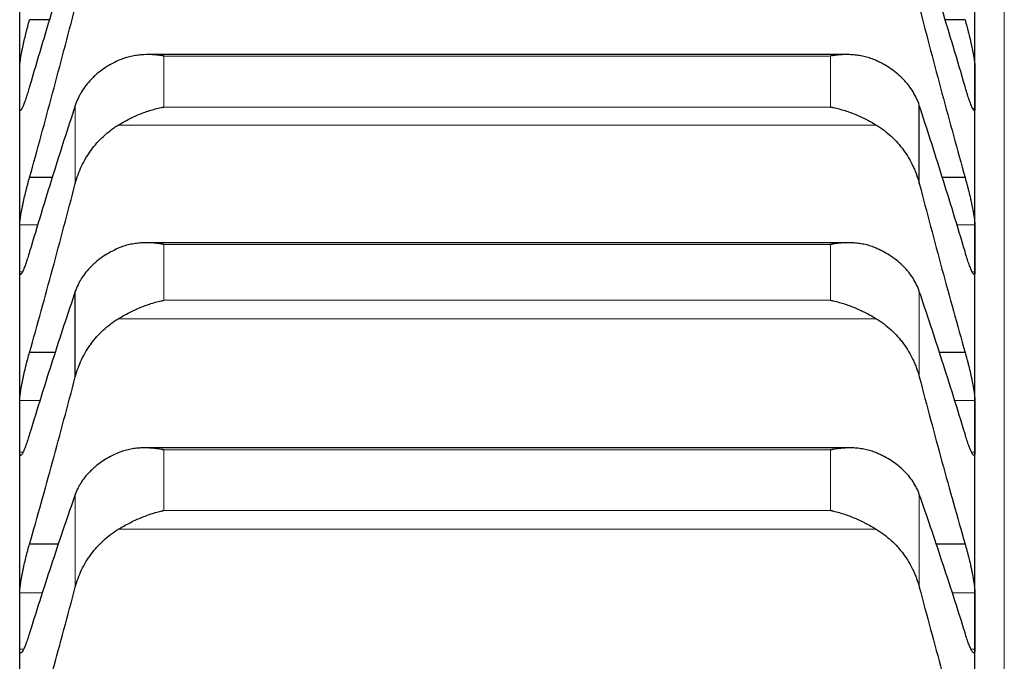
# Model space of a CAD drawing. Header units: inches. Extents: x 0 to 20790, y -12 to 14700.
# Tile 95 of 256: x 8061 to 8115, y 5888 to 5923. Entities that reach past the tile are written whole.
import ezdxf

# ---------------------------------------------------------------- set-up
doc = ezdxf.new("R2010")
doc.units = ezdxf.units.IN
doc.layers.add('1', color=7, linetype='Continuous', true_color=0xffffff)

msp = doc.modelspace()

# ---------------------------------------------------------------- linework, layer by layer
at = {"layer": '1', "color": 110, "linetype": 'Continuous', "lineweight": 13}
for p, q in [((8115.011, 4941.645), (8115.011, 5948.987)), ((8105.556, 5921.11), (8069.267, 5921.11)), ((8069.267, 5918.334), (8069.267, 5921.11)), ((8105.556, 5918.334), (8105.556, 5921.11)), ((8064.438, 5914.171), (8064.438, 5918.422)), ((8105.556, 5918.334), (8069.267, 5918.334)), ((8113.409, 5918.255), (8113.289, 5918.255)), ((8108.043, 5917.353), (8066.78, 5917.353)), ((8062.404, 5911.919), (8061.414, 5911.919)), ((8113.409, 5911.919), (8112.419, 5911.919)), ((8105.556, 5910.857), (8069.267, 5910.857)), ((8069.267, 5907.821), (8069.267, 5910.857)), ((8105.556, 5907.821), (8105.556, 5910.857)), ((8061.556, 5909.368), (8061.414, 5909.368)), ((8113.409, 5909.368), (8113.264, 5909.368)), ((8105.556, 5907.821), (8069.267, 5907.821)), ((8110.385, 5903.65), (8110.385, 5908.299)), ((8108.043, 5906.817), (8066.78, 5906.817)), ((8062.531, 5902.363), (8061.414, 5902.363)), ((8113.409, 5902.363), (8112.292, 5902.363)), ((8061.592, 5899.559), (8061.414, 5899.559)), ((8069.267, 5896.389), (8069.267, 5899.681)), ((8105.556, 5899.681), (8069.267, 5899.681)), ((8105.556, 5896.389), (8105.556, 5899.681)), ((8113.409, 5899.559), (8113.235, 5899.559)), ((8064.438, 5892.216), (8064.438, 5897.257)), ((8110.385, 5892.216), (8110.385, 5897.257)), ((8105.556, 5896.389), (8069.267, 5896.389)), ((8108.043, 5895.363), (8066.78, 5895.363)), ((8062.665, 5891.898), (8061.414, 5891.898)), ((8113.409, 5891.898), (8112.158, 5891.898)), ((8061.625, 5888.845), (8061.414, 5888.845)), ((8113.409, 5888.845), (8113.2, 5888.845))]:
    msp.add_line(p, q, dxfattribs=at)
at = {"layer": '1', "color": 2, "linetype": 'Continuous', "lineweight": 25}
for p, q in [((8061.411, 5919.402), (8061.411, 5927.223)), ((8113.411, 5919.402), (8113.411, 5927.223)), ((8063.057, 5923.085), (8061.949, 5923.085)), ((8112.874, 5923.085), (8111.766, 5923.085)), ((8106.421, 5921.187), (8068.428, 5921.187)), ((8061.411, 5910.643), (8061.411, 5919.402)), ((8113.411, 5910.643), (8113.411, 5919.402)), ((8110.385, 5914.171), (8110.385, 5918.422)), ((8063.212, 5914.502), (8061.949, 5914.502)), ((8112.874, 5914.502), (8111.611, 5914.502)), ((8061.411, 5900.961), (8061.411, 5910.643)), ((8106.509, 5910.95), (8068.34, 5910.95)), ((8113.411, 5900.961), (8113.411, 5910.643)), ((8064.438, 5903.65), (8064.438, 5908.299)), ((8063.375, 5904.989), (8061.949, 5904.989)), ((8112.874, 5904.989), (8111.448, 5904.989)), ((8061.411, 5890.371), (8061.411, 5900.961)), ((8113.411, 5890.371), (8113.411, 5900.961)), ((8106.596, 5899.792), (8068.252, 5899.792)), ((8063.547, 5894.562), (8061.949, 5894.562)), ((8112.874, 5894.562), (8111.276, 5894.562)), ((8061.411, 5878.89), (8061.411, 5890.371)), ((8113.411, 5878.89), (8113.411, 5890.371))]:
    msp.add_line(p, q, dxfattribs=at)
for points in [[(8064.438, 5927.609), (8064.234, 5926.969), (8063.824, 5925.67), (8063.205, 5923.661), (8062.58, 5921.593), (8062.16, 5920.176), (8061.949, 5919.457)], [(8112.874, 5919.457), (8112.663, 5920.176), (8112.243, 5921.593), (8111.618, 5923.661), (8110.999, 5925.67), (8110.589, 5926.969), (8110.385, 5927.609)], [(8061.949, 5914.502), (8062.16, 5915.257), (8062.58, 5916.777), (8063.205, 5919.08), (8063.824, 5921.407), (8064.234, 5922.975), (8064.438, 5923.763)], [(8110.385, 5923.763), (8110.589, 5922.975), (8110.999, 5921.407), (8111.618, 5919.08), (8112.243, 5916.777), (8112.663, 5915.257), (8112.874, 5914.502)], [(8061.411, 5919.402), (8061.411, 5919.784), (8061.412, 5920.166), (8061.414, 5920.548)], [(8113.409, 5920.548), (8113.411, 5920.166), (8113.411, 5919.784), (8113.411, 5919.402)], [(8061.414, 5918.255), (8061.412, 5918.637), (8061.411, 5919.02), (8061.411, 5919.402)], [(8113.411, 5919.402), (8113.411, 5919.02), (8113.411, 5918.637), (8113.409, 5918.255)], [(8064.438, 5918.422), (8064.234, 5917.801), (8063.824, 5916.539), (8063.205, 5914.581), (8062.58, 5912.561), (8062.16, 5911.172), (8061.949, 5910.467)], [(8112.874, 5910.467), (8112.663, 5911.172), (8112.243, 5912.561), (8111.618, 5914.581), (8110.999, 5916.539), (8110.589, 5917.801), (8110.385, 5918.422)], [(8061.949, 5904.989), (8062.16, 5905.735), (8062.58, 5907.236), (8063.205, 5909.517), (8063.824, 5911.827), (8064.234, 5913.387), (8064.438, 5914.171)], [(8110.385, 5914.171), (8110.589, 5913.387), (8110.999, 5911.827), (8111.618, 5909.517), (8112.243, 5907.236), (8112.663, 5905.735), (8112.874, 5904.989)], [(8061.411, 5910.643), (8061.411, 5911.068), (8061.412, 5911.493), (8061.414, 5911.919)], [(8113.409, 5911.919), (8113.411, 5911.493), (8113.411, 5911.068), (8113.411, 5910.643)], [(8061.414, 5909.368), (8061.412, 5909.793), (8061.411, 5910.218), (8061.411, 5910.643)], [(8113.411, 5910.643), (8113.411, 5910.218), (8113.411, 5909.793), (8113.409, 5909.368)], [(8064.438, 5908.299), (8064.234, 5907.699), (8063.824, 5906.475), (8063.205, 5904.572), (8062.58, 5902.602), (8062.16, 5901.244), (8061.949, 5900.553)], [(8112.874, 5900.553), (8112.663, 5901.244), (8112.243, 5902.602), (8111.618, 5904.572), (8110.999, 5906.475), (8110.589, 5907.699), (8110.385, 5908.299)], [(8061.949, 5894.562), (8062.16, 5895.297), (8062.58, 5896.778), (8063.205, 5899.033), (8063.824, 5901.322), (8064.234, 5902.87), (8064.438, 5903.65)], [(8110.385, 5903.65), (8110.589, 5902.87), (8110.999, 5901.322), (8111.618, 5899.033), (8112.243, 5896.778), (8112.663, 5895.297), (8112.874, 5894.562)], [(8061.411, 5900.961), (8061.411, 5901.428), (8061.412, 5901.896), (8061.414, 5902.363)], [(8113.409, 5902.363), (8113.411, 5901.896), (8113.411, 5901.428), (8113.411, 5900.961)], [(8061.414, 5899.559), (8061.412, 5900.026), (8061.411, 5900.494), (8061.411, 5900.961)], [(8113.411, 5900.961), (8113.411, 5900.494), (8113.411, 5900.026), (8113.409, 5899.559)], [(8064.438, 5897.257), (8064.234, 5896.678), (8063.824, 5895.495), (8063.205, 5893.649), (8062.58, 5891.732), (8062.16, 5890.407), (8061.949, 5889.733)], [(8112.874, 5889.733), (8112.663, 5890.407), (8112.243, 5891.732), (8111.618, 5893.649), (8110.999, 5895.495), (8110.589, 5896.678), (8110.385, 5897.257)], [(8061.411, 5890.371), (8061.411, 5890.88), (8061.412, 5891.389), (8061.414, 5891.898)], [(8061.949, 5883.237), (8062.16, 5883.96), (8062.58, 5885.418), (8063.205, 5887.644), (8063.824, 5889.908), (8064.234, 5891.442), (8064.438, 5892.216)], [(8110.385, 5892.216), (8110.589, 5891.442), (8110.999, 5889.908), (8111.618, 5887.644), (8112.243, 5885.418), (8112.663, 5883.96), (8112.874, 5883.237)], [(8113.409, 5891.898), (8113.411, 5891.389), (8113.411, 5890.88), (8113.411, 5890.371)], [(8061.414, 5888.845), (8061.412, 5889.353), (8061.411, 5889.862), (8061.411, 5890.371)], [(8113.411, 5890.371), (8113.411, 5889.862), (8113.411, 5889.353), (8113.409, 5888.845)]]:
    msp.add_open_spline(points, degree=3, dxfattribs=at)
for points, knots in [([(8061.414, 5920.548), (8061.414, 5920.571), (8061.416, 5920.621), (8061.424, 5920.714), (8061.433, 5920.787), (8061.441, 5920.846), (8061.444, 5920.867), (8061.45, 5920.909), (8061.453, 5920.931), (8061.471, 5921.041), (8061.488, 5921.138), (8061.512, 5921.27), (8061.518, 5921.297), (8061.526, 5921.338), (8061.528, 5921.352), (8061.534, 5921.379), (8061.548, 5921.449), (8061.574, 5921.578), (8061.6, 5921.698), (8061.627, 5921.82), (8061.641, 5921.882), (8061.685, 5922.071), (8061.716, 5922.198), (8061.763, 5922.39), (8061.78, 5922.454), (8061.804, 5922.55), (8061.813, 5922.583), (8061.83, 5922.647), (8061.838, 5922.679), (8061.88, 5922.838), (8061.914, 5922.963), (8061.949, 5923.085)], [0, 0, 0, 0, 0.0625, 0.125, 0.1875, 0.1875, 0.21875, 0.21875, 0.25, 0.25, 0.375, 0.375, 0.40625, 0.40625, 0.421875, 0.421875, 0.4375, 0.5, 0.5625, 0.5625, 0.625, 0.625, 0.75, 0.75, 0.8125, 0.8125, 0.84375, 0.84375, 0.875, 0.875, 1, 1, 1, 1]), ([(8112.874, 5923.085), (8112.908, 5922.963), (8112.942, 5922.838), (8112.993, 5922.649), (8113.009, 5922.585), (8113.034, 5922.489), (8113.042, 5922.457), (8113.059, 5922.392), (8113.067, 5922.36), (8113.107, 5922.199), (8113.137, 5922.072), (8113.181, 5921.885), (8113.195, 5921.823), (8113.215, 5921.731), (8113.222, 5921.7), (8113.235, 5921.64), (8113.241, 5921.61), (8113.273, 5921.463), (8113.295, 5921.352), (8113.32, 5921.22), (8113.325, 5921.194), (8113.334, 5921.143), (8113.338, 5921.118), (8113.351, 5921.044), (8113.359, 5920.998), (8113.38, 5920.866), (8113.39, 5920.787), (8113.399, 5920.701), (8113.401, 5920.685), (8113.404, 5920.654), (8113.405, 5920.639), (8113.408, 5920.596), (8113.409, 5920.571), (8113.409, 5920.548)], [0, 0, 0, 0, 0.125, 0.125, 0.1875, 0.1875, 0.21875, 0.21875, 0.25, 0.25, 0.375, 0.375, 0.4375, 0.4375, 0.46875, 0.46875, 0.5, 0.5, 0.625, 0.625, 0.65625, 0.65625, 0.6875, 0.6875, 0.75, 0.75, 0.875, 0.875, 0.90625, 0.90625, 0.9375, 0.9375, 1, 1, 1, 1]), ([(8066.78, 5920.86), (8066.634, 5920.794), (8066.494, 5920.723), (8066.225, 5920.572), (8065.968, 5920.41), (8065.731, 5920.229), (8065.591, 5920.11), (8065.563, 5920.085), (8065.508, 5920.036), (8065.481, 5920.011), (8065.401, 5919.936), (8065.349, 5919.885), (8065.199, 5919.729), (8065.107, 5919.622), (8064.935, 5919.4), (8064.856, 5919.286), (8064.748, 5919.109), (8064.713, 5919.049), (8064.665, 5918.958), (8064.649, 5918.927), (8064.618, 5918.866), (8064.603, 5918.835), (8064.531, 5918.679), (8064.48, 5918.552), (8064.438, 5918.422)], [0, 0, 0, 0, 0.125, 0.125, 0.25, 0.375, 0.375, 0.40625, 0.40625, 0.4375, 0.4375, 0.5, 0.5, 0.625, 0.625, 0.75, 0.75, 0.8125, 0.8125, 0.84375, 0.84375, 0.875, 0.875, 1, 1, 1, 1]), ([(8069.267, 5921.11), (8069.264, 5921.111), (8069.261, 5921.111), (8069.254, 5921.112), (8069.251, 5921.113), (8069.241, 5921.115), (8069.221, 5921.118), (8069.175, 5921.125), (8069.082, 5921.139), (8069.003, 5921.149), (8068.845, 5921.167), (8068.74, 5921.176), (8068.426, 5921.191), (8068.218, 5921.188), (8067.907, 5921.162), (8067.803, 5921.149), (8067.648, 5921.124), (8067.596, 5921.115), (8067.492, 5921.093), (8067.44, 5921.082), (8067.286, 5921.044), (8067.183, 5921.014), (8066.98, 5920.944), (8066.88, 5920.905), (8066.78, 5920.86)], [0, 0, 0, 0, 0.003906, 0.003906, 0.007813, 0.007813, 0.015625, 0.03125, 0.0625, 0.125, 0.125, 0.25, 0.25, 0.5, 0.5, 0.625, 0.625, 0.6875, 0.6875, 0.75, 0.75, 0.875, 0.875, 1, 1, 1, 1]), ([(8108.043, 5920.86), (8107.943, 5920.905), (8107.843, 5920.944), (8107.642, 5921.013), (8107.541, 5921.043), (8107.337, 5921.093), (8107.234, 5921.114), (8107.027, 5921.148), (8106.923, 5921.161), (8106.713, 5921.179), (8106.609, 5921.185), (8106.399, 5921.188), (8106.294, 5921.186), (8106.084, 5921.176), (8105.978, 5921.167), (8105.82, 5921.149), (8105.741, 5921.139), (8105.648, 5921.125), (8105.602, 5921.118), (8105.582, 5921.115), (8105.569, 5921.112), (8105.562, 5921.111), (8105.556, 5921.11)], [0, 0, 0, 0, 0.125, 0.125, 0.25, 0.25, 0.375, 0.375, 0.5, 0.5, 0.625, 0.625, 0.75, 0.75, 0.875, 0.875, 0.9375, 0.96875, 0.984375, 0.992188, 0.992188, 1, 1, 1, 1]), ([(8110.385, 5918.422), (8110.343, 5918.552), (8110.293, 5918.678), (8110.178, 5918.925), (8110.049, 5919.166), (8109.891, 5919.395), (8109.762, 5919.563), (8109.717, 5919.618), (8109.647, 5919.699), (8109.623, 5919.726), (8109.574, 5919.78), (8109.55, 5919.806), (8109.425, 5919.936), (8109.213, 5920.135), (8108.978, 5920.316), (8108.731, 5920.488), (8108.602, 5920.569), (8108.432, 5920.665), (8108.398, 5920.684), (8108.328, 5920.721), (8108.223, 5920.775), (8108.116, 5920.827), (8108.043, 5920.86)], [0, 0, 0, 0, 0.125, 0.125, 0.25, 0.375, 0.375, 0.4375, 0.4375, 0.46875, 0.46875, 0.5, 0.5, 0.625, 0.75, 0.75, 0.875, 0.875, 0.90625, 0.90625, 0.9375, 1, 1, 1, 1]), ([(8061.949, 5919.457), (8061.914, 5919.335), (8061.88, 5919.22), (8061.83, 5919.056), (8061.813, 5919.003), (8061.789, 5918.926), (8061.781, 5918.9), (8061.764, 5918.85), (8061.756, 5918.826), (8061.716, 5918.706), (8061.686, 5918.619), (8061.642, 5918.503), (8061.628, 5918.467), (8061.608, 5918.416), (8061.601, 5918.4), (8061.588, 5918.368), (8061.581, 5918.354), (8061.55, 5918.283), (8061.528, 5918.238), (8061.503, 5918.197), (8061.498, 5918.189), (8061.489, 5918.176), (8061.484, 5918.17), (8061.472, 5918.154), (8061.464, 5918.148), (8061.443, 5918.136), (8061.433, 5918.141), (8061.423, 5918.165), (8061.422, 5918.17), (8061.419, 5918.183), (8061.418, 5918.19), (8061.415, 5918.214), (8061.414, 5918.233), (8061.414, 5918.255)], [0, 0, 0, 0, 0.125, 0.125, 0.1875, 0.1875, 0.21875, 0.21875, 0.25, 0.25, 0.375, 0.375, 0.4375, 0.4375, 0.46875, 0.46875, 0.5, 0.5, 0.625, 0.625, 0.65625, 0.65625, 0.6875, 0.6875, 0.75, 0.75, 0.875, 0.875, 0.90625, 0.90625, 0.9375, 0.9375, 1, 1, 1, 1]), ([(8113.409, 5918.255), (8113.409, 5918.233), (8113.407, 5918.195), (8113.399, 5918.157), (8113.39, 5918.145), (8113.382, 5918.141), (8113.379, 5918.14), (8113.373, 5918.141), (8113.369, 5918.142), (8113.352, 5918.151), (8113.335, 5918.171), (8113.31, 5918.212), (8113.305, 5918.221), (8113.297, 5918.236), (8113.295, 5918.241), (8113.289, 5918.252), (8113.275, 5918.279), (8113.248, 5918.336), (8113.223, 5918.398), (8113.196, 5918.465), (8113.181, 5918.501), (8113.138, 5918.619), (8113.107, 5918.705), (8113.059, 5918.848), (8113.043, 5918.897), (8113.018, 5918.975), (8113.01, 5919.001), (8112.993, 5919.055), (8112.985, 5919.082), (8112.943, 5919.22), (8112.908, 5919.335), (8112.874, 5919.457)], [0, 0, 0, 0, 0.0625, 0.125, 0.1875, 0.1875, 0.21875, 0.21875, 0.25, 0.25, 0.375, 0.375, 0.40625, 0.40625, 0.421875, 0.421875, 0.4375, 0.5, 0.5625, 0.5625, 0.625, 0.625, 0.75, 0.75, 0.8125, 0.8125, 0.84375, 0.84375, 0.875, 0.875, 1, 1, 1, 1]), ([(8066.78, 5917.353), (8066.88, 5917.414), (8066.98, 5917.472), (8067.181, 5917.584), (8067.282, 5917.638), (8067.486, 5917.741), (8067.589, 5917.79), (8067.795, 5917.883), (8067.9, 5917.928), (8068.109, 5918.011), (8068.214, 5918.05), (8068.424, 5918.122), (8068.529, 5918.156), (8068.739, 5918.217), (8068.844, 5918.244), (8069.003, 5918.281), (8069.082, 5918.299), (8069.175, 5918.317), (8069.221, 5918.326), (8069.241, 5918.33), (8069.254, 5918.332), (8069.261, 5918.333), (8069.267, 5918.334)], [0, 0, 0, 0, 0.125, 0.125, 0.25, 0.25, 0.375, 0.375, 0.5, 0.5, 0.625, 0.625, 0.75, 0.75, 0.875, 0.875, 0.9375, 0.96875, 0.984375, 0.992187, 0.992187, 1, 1, 1, 1]), ([(8105.556, 5918.334), (8105.559, 5918.334), (8105.562, 5918.333), (8105.569, 5918.332), (8105.572, 5918.331), (8105.582, 5918.33), (8105.602, 5918.326), (8105.648, 5918.317), (8105.741, 5918.299), (8105.926, 5918.258), (8106.083, 5918.217), (8106.397, 5918.126), (8106.605, 5918.054), (8106.916, 5917.931), (8107.02, 5917.887), (8107.175, 5917.817), (8107.227, 5917.793), (8107.33, 5917.743), (8107.382, 5917.718), (8107.537, 5917.64), (8107.64, 5917.585), (8107.843, 5917.472), (8107.943, 5917.414), (8108.043, 5917.353)], [0, 0, 0, 0, 0.003906, 0.003906, 0.007812, 0.007812, 0.015625, 0.03125, 0.0625, 0.125, 0.25, 0.25, 0.5, 0.5, 0.625, 0.625, 0.6875, 0.6875, 0.75, 0.75, 0.875, 0.875, 1, 1, 1, 1]), ([(8064.438, 5914.171), (8064.48, 5914.335), (8064.53, 5914.496), (8064.645, 5914.811), (8064.774, 5915.12), (8064.932, 5915.417), (8065.061, 5915.634), (8065.106, 5915.706), (8065.176, 5915.813), (8065.2, 5915.848), (8065.249, 5915.918), (8065.273, 5915.952), (8065.398, 5916.123), (8065.609, 5916.385), (8065.845, 5916.625), (8066.092, 5916.854), (8066.221, 5916.962), (8066.391, 5917.091), (8066.425, 5917.116), (8066.495, 5917.166), (8066.599, 5917.239), (8066.707, 5917.309), (8066.78, 5917.353)], [0, 0, 0, 0, 0.125, 0.125, 0.25, 0.375, 0.375, 0.4375, 0.4375, 0.46875, 0.46875, 0.5, 0.5, 0.625, 0.75, 0.75, 0.875, 0.875, 0.90625, 0.90625, 0.9375, 1, 1, 1, 1]), ([(8108.043, 5917.353), (8108.189, 5917.264), (8108.329, 5917.169), (8108.598, 5916.966), (8108.855, 5916.75), (8109.091, 5916.51), (8109.232, 5916.352), (8109.26, 5916.32), (8109.315, 5916.255), (8109.342, 5916.222), (8109.422, 5916.123), (8109.474, 5916.056), (8109.624, 5915.851), (8109.716, 5915.711), (8109.888, 5915.423), (8109.967, 5915.275), (8110.075, 5915.047), (8110.109, 5914.97), (8110.158, 5914.853), (8110.174, 5914.814), (8110.205, 5914.735), (8110.22, 5914.696), (8110.292, 5914.496), (8110.343, 5914.335), (8110.385, 5914.171)], [0, 0, 0, 0, 0.125, 0.125, 0.25, 0.375, 0.375, 0.40625, 0.40625, 0.4375, 0.4375, 0.5, 0.5, 0.625, 0.625, 0.75, 0.75, 0.8125, 0.8125, 0.84375, 0.84375, 0.875, 0.875, 1, 1, 1, 1]), ([(8061.414, 5911.919), (8061.414, 5911.943), (8061.416, 5911.999), (8061.424, 5912.098), (8061.433, 5912.176), (8061.441, 5912.238), (8061.444, 5912.26), (8061.45, 5912.304), (8061.453, 5912.326), (8061.471, 5912.442), (8061.488, 5912.542), (8061.512, 5912.678), (8061.518, 5912.705), (8061.526, 5912.747), (8061.528, 5912.762), (8061.534, 5912.79), (8061.548, 5912.862), (8061.574, 5912.993), (8061.6, 5913.115), (8061.627, 5913.238), (8061.641, 5913.301), (8061.685, 5913.492), (8061.716, 5913.62), (8061.763, 5913.812), (8061.78, 5913.876), (8061.804, 5913.972), (8061.813, 5914.004), (8061.83, 5914.068), (8061.838, 5914.1), (8061.88, 5914.258), (8061.914, 5914.381), (8061.949, 5914.502)], [0, 0, 0, 0, 0.0625, 0.125, 0.1875, 0.1875, 0.21875, 0.21875, 0.25, 0.25, 0.375, 0.375, 0.40625, 0.40625, 0.421875, 0.421875, 0.4375, 0.5, 0.5625, 0.5625, 0.625, 0.625, 0.75, 0.75, 0.8125, 0.8125, 0.84375, 0.84375, 0.875, 0.875, 1, 1, 1, 1]), ([(8112.874, 5914.502), (8112.908, 5914.381), (8112.942, 5914.259), (8112.993, 5914.07), (8113.009, 5914.007), (8113.034, 5913.911), (8113.042, 5913.879), (8113.059, 5913.814), (8113.067, 5913.782), (8113.107, 5913.621), (8113.137, 5913.493), (8113.181, 5913.304), (8113.195, 5913.242), (8113.215, 5913.148), (8113.222, 5913.117), (8113.235, 5913.056), (8113.241, 5913.026), (8113.273, 5912.876), (8113.295, 5912.762), (8113.32, 5912.627), (8113.325, 5912.6), (8113.334, 5912.547), (8113.338, 5912.521), (8113.351, 5912.445), (8113.359, 5912.397), (8113.38, 5912.259), (8113.39, 5912.176), (8113.399, 5912.085), (8113.401, 5912.067), (8113.404, 5912.033), (8113.405, 5912.017), (8113.408, 5911.971), (8113.409, 5911.943), (8113.409, 5911.919)], [0, 0, 0, 0, 0.125, 0.125, 0.1875, 0.1875, 0.21875, 0.21875, 0.25, 0.25, 0.375, 0.375, 0.4375, 0.4375, 0.46875, 0.46875, 0.5, 0.5, 0.625, 0.625, 0.65625, 0.65625, 0.6875, 0.6875, 0.75, 0.75, 0.875, 0.875, 0.90625, 0.90625, 0.9375, 0.9375, 1, 1, 1, 1]), ([(8066.78, 5910.652), (8066.634, 5910.589), (8066.494, 5910.521), (8066.225, 5910.375), (8065.968, 5910.219), (8065.731, 5910.045), (8065.591, 5909.929), (8065.563, 5909.906), (8065.508, 5909.859), (8065.481, 5909.835), (8065.401, 5909.762), (8065.349, 5909.713), (8065.199, 5909.562), (8065.107, 5909.459), (8064.935, 5909.244), (8064.856, 5909.134), (8064.748, 5908.963), (8064.713, 5908.906), (8064.665, 5908.818), (8064.649, 5908.788), (8064.618, 5908.728), (8064.603, 5908.698), (8064.531, 5908.548), (8064.48, 5908.425), (8064.438, 5908.299)], [0, 0, 0, 0, 0.125, 0.125, 0.25, 0.375, 0.375, 0.40625, 0.40625, 0.4375, 0.4375, 0.5, 0.5, 0.625, 0.625, 0.75, 0.75, 0.8125, 0.8125, 0.84375, 0.84375, 0.875, 0.875, 1, 1, 1, 1]), ([(8069.267, 5910.857), (8069.264, 5910.858), (8069.261, 5910.859), (8069.254, 5910.86), (8069.251, 5910.861), (8069.241, 5910.862), (8069.221, 5910.866), (8069.175, 5910.874), (8069.082, 5910.89), (8069.003, 5910.901), (8068.845, 5910.922), (8068.74, 5910.932), (8068.426, 5910.953), (8068.218, 5910.954), (8067.907, 5910.934), (8067.803, 5910.923), (8067.648, 5910.901), (8067.596, 5910.892), (8067.492, 5910.873), (8067.44, 5910.862), (8067.286, 5910.827), (8067.183, 5910.799), (8066.98, 5910.733), (8066.88, 5910.696), (8066.78, 5910.652)], [0, 0, 0, 0, 0.003906, 0.003906, 0.007813, 0.007813, 0.015625, 0.03125, 0.0625, 0.125, 0.125, 0.25, 0.25, 0.5, 0.5, 0.625, 0.625, 0.6875, 0.6875, 0.75, 0.75, 0.875, 0.875, 1, 1, 1, 1]), ([(8108.043, 5910.652), (8107.943, 5910.696), (8107.843, 5910.733), (8107.642, 5910.798), (8107.541, 5910.826), (8107.337, 5910.873), (8107.234, 5910.892), (8107.027, 5910.922), (8106.923, 5910.933), (8106.713, 5910.947), (8106.609, 5910.951), (8106.399, 5910.95), (8106.294, 5910.946), (8106.084, 5910.932), (8105.978, 5910.922), (8105.82, 5910.901), (8105.741, 5910.89), (8105.648, 5910.874), (8105.602, 5910.866), (8105.582, 5910.862), (8105.569, 5910.86), (8105.562, 5910.859), (8105.556, 5910.857)], [0, 0, 0, 0, 0.125, 0.125, 0.25, 0.25, 0.375, 0.375, 0.5, 0.5, 0.625, 0.625, 0.75, 0.75, 0.875, 0.875, 0.9375, 0.96875, 0.984375, 0.992188, 0.992188, 1, 1, 1, 1]), ([(8110.385, 5908.299), (8110.343, 5908.425), (8110.293, 5908.547), (8110.178, 5908.786), (8110.049, 5909.019), (8109.891, 5909.24), (8109.762, 5909.402), (8109.717, 5909.455), (8109.647, 5909.534), (8109.623, 5909.56), (8109.574, 5909.611), (8109.55, 5909.637), (8109.425, 5909.762), (8109.213, 5909.954), (8108.978, 5910.128), (8108.731, 5910.294), (8108.602, 5910.372), (8108.432, 5910.465), (8108.398, 5910.483), (8108.328, 5910.519), (8108.223, 5910.571), (8108.116, 5910.621), (8108.043, 5910.652)], [0, 0, 0, 0, 0.125, 0.125, 0.25, 0.375, 0.375, 0.4375, 0.4375, 0.46875, 0.46875, 0.5, 0.5, 0.625, 0.75, 0.75, 0.875, 0.875, 0.90625, 0.90625, 0.9375, 1, 1, 1, 1]), ([(8061.949, 5910.467), (8061.914, 5910.347), (8061.88, 5910.234), (8061.83, 5910.074), (8061.813, 5910.023), (8061.789, 5909.948), (8061.781, 5909.923), (8061.764, 5909.875), (8061.756, 5909.851), (8061.716, 5909.736), (8061.686, 5909.653), (8061.642, 5909.543), (8061.628, 5909.509), (8061.608, 5909.461), (8061.601, 5909.446), (8061.588, 5909.417), (8061.581, 5909.403), (8061.55, 5909.339), (8061.528, 5909.299), (8061.503, 5909.264), (8061.498, 5909.258), (8061.489, 5909.247), (8061.484, 5909.242), (8061.472, 5909.231), (8061.464, 5909.226), (8061.443, 5909.223), (8061.433, 5909.233), (8061.423, 5909.263), (8061.422, 5909.27), (8061.419, 5909.285), (8061.418, 5909.294), (8061.415, 5909.321), (8061.414, 5909.343), (8061.414, 5909.368)], [0, 0, 0, 0, 0.125, 0.125, 0.1875, 0.1875, 0.21875, 0.21875, 0.25, 0.25, 0.375, 0.375, 0.4375, 0.4375, 0.46875, 0.46875, 0.5, 0.5, 0.625, 0.625, 0.65625, 0.65625, 0.6875, 0.6875, 0.75, 0.75, 0.875, 0.875, 0.90625, 0.90625, 0.9375, 0.9375, 1, 1, 1, 1]), ([(8113.409, 5909.368), (8113.409, 5909.343), (8113.407, 5909.3), (8113.399, 5909.255), (8113.39, 5909.237), (8113.382, 5909.229), (8113.379, 5909.227), (8113.373, 5909.225), (8113.369, 5909.225), (8113.352, 5909.227), (8113.335, 5909.242), (8113.31, 5909.277), (8113.305, 5909.285), (8113.297, 5909.298), (8113.295, 5909.302), (8113.289, 5909.311), (8113.275, 5909.336), (8113.248, 5909.387), (8113.223, 5909.444), (8113.196, 5909.507), (8113.181, 5909.541), (8113.138, 5909.652), (8113.107, 5909.735), (8113.059, 5909.872), (8113.043, 5909.92), (8113.018, 5909.995), (8113.01, 5910.021), (8112.993, 5910.073), (8112.985, 5910.1), (8112.943, 5910.234), (8112.908, 5910.347), (8112.874, 5910.467)], [0, 0, 0, 0, 0.0625, 0.125, 0.1875, 0.1875, 0.21875, 0.21875, 0.25, 0.25, 0.375, 0.375, 0.40625, 0.40625, 0.421875, 0.421875, 0.4375, 0.5, 0.5625, 0.5625, 0.625, 0.625, 0.75, 0.75, 0.8125, 0.8125, 0.84375, 0.84375, 0.875, 0.875, 1, 1, 1, 1]), ([(8066.78, 5906.817), (8066.88, 5906.877), (8066.98, 5906.936), (8067.181, 5907.048), (8067.282, 5907.102), (8067.486, 5907.206), (8067.589, 5907.256), (8067.795, 5907.351), (8067.9, 5907.396), (8068.109, 5907.482), (8068.214, 5907.522), (8068.424, 5907.597), (8068.529, 5907.632), (8068.739, 5907.696), (8068.844, 5907.725), (8069.003, 5907.764), (8069.082, 5907.783), (8069.175, 5907.803), (8069.221, 5907.812), (8069.241, 5907.816), (8069.254, 5907.819), (8069.261, 5907.82), (8069.267, 5907.821)], [0, 0, 0, 0, 0.125, 0.125, 0.25, 0.25, 0.375, 0.375, 0.5, 0.5, 0.625, 0.625, 0.75, 0.75, 0.875, 0.875, 0.9375, 0.96875, 0.984375, 0.992188, 0.992188, 1, 1, 1, 1]), ([(8105.556, 5907.821), (8105.559, 5907.821), (8105.562, 5907.82), (8105.569, 5907.819), (8105.572, 5907.818), (8105.582, 5907.816), (8105.602, 5907.812), (8105.648, 5907.803), (8105.741, 5907.783), (8105.926, 5907.739), (8106.083, 5907.696), (8106.397, 5907.601), (8106.605, 5907.526), (8106.916, 5907.4), (8107.02, 5907.355), (8107.175, 5907.283), (8107.227, 5907.259), (8107.33, 5907.209), (8107.382, 5907.183), (8107.537, 5907.104), (8107.64, 5907.049), (8107.843, 5906.936), (8107.943, 5906.877), (8108.043, 5906.817)], [0, 0, 0, 0, 0.003906, 0.003906, 0.007813, 0.007813, 0.015625, 0.03125, 0.0625, 0.125, 0.25, 0.25, 0.5, 0.5, 0.625, 0.625, 0.6875, 0.6875, 0.75, 0.75, 0.875, 0.875, 1, 1, 1, 1]), ([(8064.438, 5903.65), (8064.48, 5903.813), (8064.53, 5903.972), (8064.645, 5904.286), (8064.774, 5904.593), (8064.932, 5904.888), (8065.061, 5905.105), (8065.106, 5905.177), (8065.176, 5905.282), (8065.2, 5905.318), (8065.249, 5905.387), (8065.273, 5905.421), (8065.398, 5905.591), (8065.609, 5905.852), (8065.845, 5906.091), (8066.092, 5906.319), (8066.221, 5906.428), (8066.391, 5906.556), (8066.425, 5906.581), (8066.495, 5906.63), (8066.599, 5906.704), (8066.707, 5906.773), (8066.78, 5906.817)], [0, 0, 0, 0, 0.125, 0.125, 0.25, 0.375, 0.375, 0.4375, 0.4375, 0.46875, 0.46875, 0.5, 0.5, 0.625, 0.75, 0.75, 0.875, 0.875, 0.90625, 0.90625, 0.9375, 1, 1, 1, 1]), ([(8108.043, 5906.817), (8108.189, 5906.728), (8108.329, 5906.633), (8108.598, 5906.431), (8108.855, 5906.216), (8109.091, 5905.976), (8109.232, 5905.819), (8109.26, 5905.787), (8109.315, 5905.723), (8109.342, 5905.69), (8109.422, 5905.591), (8109.474, 5905.524), (8109.624, 5905.321), (8109.716, 5905.181), (8109.888, 5904.894), (8109.967, 5904.747), (8110.075, 5904.52), (8110.109, 5904.444), (8110.158, 5904.328), (8110.174, 5904.289), (8110.205, 5904.211), (8110.22, 5904.171), (8110.292, 5903.973), (8110.343, 5903.813), (8110.385, 5903.65)], [0, 0, 0, 0, 0.125, 0.125, 0.25, 0.375, 0.375, 0.40625, 0.40625, 0.4375, 0.4375, 0.5, 0.5, 0.625, 0.625, 0.75, 0.75, 0.8125, 0.8125, 0.84375, 0.84375, 0.875, 0.875, 1, 1, 1, 1]), ([(8061.414, 5902.363), (8061.414, 5902.39), (8061.416, 5902.451), (8061.424, 5902.557), (8061.433, 5902.639), (8061.441, 5902.704), (8061.444, 5902.727), (8061.45, 5902.773), (8061.453, 5902.796), (8061.471, 5902.916), (8061.488, 5903.02), (8061.512, 5903.159), (8061.518, 5903.187), (8061.526, 5903.23), (8061.528, 5903.245), (8061.534, 5903.274), (8061.548, 5903.347), (8061.574, 5903.481), (8061.6, 5903.604), (8061.627, 5903.729), (8061.641, 5903.793), (8061.685, 5903.985), (8061.716, 5904.113), (8061.763, 5904.305), (8061.78, 5904.369), (8061.804, 5904.465), (8061.813, 5904.497), (8061.83, 5904.561), (8061.838, 5904.592), (8061.88, 5904.749), (8061.914, 5904.871), (8061.949, 5904.989)], [0, 0, 0, 0, 0.0625, 0.125, 0.1875, 0.1875, 0.21875, 0.21875, 0.25, 0.25, 0.375, 0.375, 0.40625, 0.40625, 0.421875, 0.421875, 0.4375, 0.5, 0.5625, 0.5625, 0.625, 0.625, 0.75, 0.75, 0.8125, 0.8125, 0.84375, 0.84375, 0.875, 0.875, 1, 1, 1, 1]), ([(8112.874, 5904.989), (8112.908, 5904.871), (8112.942, 5904.749), (8112.993, 5904.563), (8113.009, 5904.5), (8113.034, 5904.404), (8113.042, 5904.372), (8113.059, 5904.308), (8113.067, 5904.275), (8113.107, 5904.114), (8113.137, 5903.986), (8113.181, 5903.796), (8113.195, 5903.733), (8113.215, 5903.638), (8113.222, 5903.607), (8113.235, 5903.545), (8113.241, 5903.514), (8113.273, 5903.362), (8113.295, 5903.245), (8113.32, 5903.107), (8113.325, 5903.079), (8113.334, 5903.025), (8113.338, 5902.998), (8113.351, 5902.919), (8113.359, 5902.869), (8113.38, 5902.726), (8113.39, 5902.639), (8113.399, 5902.542), (8113.401, 5902.524), (8113.404, 5902.488), (8113.405, 5902.47), (8113.408, 5902.421), (8113.409, 5902.39), (8113.409, 5902.363)], [0, 0, 0, 0, 0.125, 0.125, 0.1875, 0.1875, 0.21875, 0.21875, 0.25, 0.25, 0.375, 0.375, 0.4375, 0.4375, 0.46875, 0.46875, 0.5, 0.5, 0.625, 0.625, 0.65625, 0.65625, 0.6875, 0.6875, 0.75, 0.75, 0.875, 0.875, 0.90625, 0.90625, 0.9375, 0.9375, 1, 1, 1, 1]), ([(8061.949, 5900.553), (8061.914, 5900.436), (8061.88, 5900.325), (8061.83, 5900.17), (8061.813, 5900.12), (8061.789, 5900.047), (8061.781, 5900.023), (8061.764, 5899.977), (8061.756, 5899.954), (8061.716, 5899.843), (8061.686, 5899.764), (8061.642, 5899.661), (8061.628, 5899.629), (8061.608, 5899.585), (8061.601, 5899.571), (8061.588, 5899.544), (8061.581, 5899.532), (8061.55, 5899.473), (8061.528, 5899.438), (8061.503, 5899.41), (8061.498, 5899.405), (8061.489, 5899.397), (8061.484, 5899.393), (8061.472, 5899.386), (8061.464, 5899.384), (8061.443, 5899.389), (8061.433, 5899.404), (8061.423, 5899.441), (8061.422, 5899.449), (8061.419, 5899.467), (8061.418, 5899.476), (8061.415, 5899.508), (8061.414, 5899.532), (8061.414, 5899.559)], [0, 0, 0, 0, 0.125, 0.125, 0.1875, 0.1875, 0.21875, 0.21875, 0.25, 0.25, 0.375, 0.375, 0.4375, 0.4375, 0.46875, 0.46875, 0.5, 0.5, 0.625, 0.625, 0.65625, 0.65625, 0.6875, 0.6875, 0.75, 0.75, 0.875, 0.875, 0.90625, 0.90625, 0.9375, 0.9375, 1, 1, 1, 1]), ([(8113.409, 5899.559), (8113.409, 5899.532), (8113.407, 5899.484), (8113.399, 5899.431), (8113.39, 5899.408), (8113.382, 5899.396), (8113.379, 5899.393), (8113.373, 5899.388), (8113.369, 5899.386), (8113.352, 5899.383), (8113.335, 5899.392), (8113.31, 5899.421), (8113.305, 5899.427), (8113.297, 5899.438), (8113.295, 5899.442), (8113.289, 5899.45), (8113.275, 5899.471), (8113.248, 5899.517), (8113.223, 5899.569), (8113.196, 5899.627), (8113.181, 5899.659), (8113.138, 5899.764), (8113.107, 5899.843), (8113.059, 5899.974), (8113.043, 5900.021), (8113.018, 5900.093), (8113.01, 5900.118), (8112.993, 5900.169), (8112.985, 5900.194), (8112.943, 5900.325), (8112.908, 5900.436), (8112.874, 5900.553)], [0, 0, 0, 0, 0.0625, 0.125, 0.1875, 0.1875, 0.21875, 0.21875, 0.25, 0.25, 0.375, 0.375, 0.40625, 0.40625, 0.421875, 0.421875, 0.4375, 0.5, 0.5625, 0.5625, 0.625, 0.625, 0.75, 0.75, 0.8125, 0.8125, 0.84375, 0.84375, 0.875, 0.875, 1, 1, 1, 1]), ([(8069.267, 5899.681), (8069.264, 5899.682), (8069.261, 5899.682), (8069.254, 5899.684), (8069.251, 5899.684), (8069.241, 5899.686), (8069.221, 5899.69), (8069.175, 5899.699), (8069.082, 5899.716), (8069.003, 5899.729), (8068.845, 5899.752), (8068.74, 5899.765), (8068.426, 5899.791), (8068.218, 5899.796), (8067.907, 5899.782), (8067.803, 5899.773), (8067.648, 5899.754), (8067.596, 5899.746), (8067.492, 5899.729), (8067.44, 5899.719), (8067.286, 5899.687), (8067.183, 5899.661), (8066.98, 5899.599), (8066.88, 5899.563), (8066.78, 5899.521)], [0, 0, 0, 0, 0.003906, 0.003906, 0.007812, 0.007812, 0.015625, 0.03125, 0.0625, 0.125, 0.125, 0.25, 0.25, 0.5, 0.5, 0.625, 0.625, 0.6875, 0.6875, 0.75, 0.75, 0.875, 0.875, 1, 1, 1, 1]), ([(8108.043, 5899.521), (8107.943, 5899.563), (8107.843, 5899.599), (8107.642, 5899.66), (8107.541, 5899.686), (8107.337, 5899.729), (8107.234, 5899.746), (8107.027, 5899.772), (8106.923, 5899.781), (8106.713, 5899.791), (8106.609, 5899.793), (8106.399, 5899.788), (8106.294, 5899.783), (8106.084, 5899.765), (8105.978, 5899.752), (8105.82, 5899.729), (8105.741, 5899.716), (8105.648, 5899.699), (8105.602, 5899.69), (8105.582, 5899.686), (8105.569, 5899.684), (8105.562, 5899.682), (8105.556, 5899.681)], [0, 0, 0, 0, 0.125, 0.125, 0.25, 0.25, 0.375, 0.375, 0.5, 0.5, 0.625, 0.625, 0.75, 0.75, 0.875, 0.875, 0.9375, 0.96875, 0.984375, 0.992188, 0.992188, 1, 1, 1, 1]), ([(8066.78, 5899.521), (8066.634, 5899.461), (8066.494, 5899.395), (8066.225, 5899.255), (8065.968, 5899.105), (8065.731, 5898.938), (8065.591, 5898.827), (8065.563, 5898.805), (8065.508, 5898.759), (8065.481, 5898.736), (8065.401, 5898.666), (8065.349, 5898.619), (8065.199, 5898.474), (8065.107, 5898.374), (8064.935, 5898.168), (8064.856, 5898.062), (8064.748, 5897.897), (8064.713, 5897.841), (8064.665, 5897.757), (8064.649, 5897.728), (8064.618, 5897.671), (8064.603, 5897.642), (8064.531, 5897.496), (8064.48, 5897.378), (8064.438, 5897.257)], [0, 0, 0, 0, 0.125, 0.125, 0.25, 0.375, 0.375, 0.40625, 0.40625, 0.4375, 0.4375, 0.5, 0.5, 0.625, 0.625, 0.75, 0.75, 0.8125, 0.8125, 0.84375, 0.84375, 0.875, 0.875, 1, 1, 1, 1]), ([(8110.385, 5897.257), (8110.343, 5897.378), (8110.293, 5897.496), (8110.178, 5897.726), (8110.049, 5897.951), (8109.891, 5898.164), (8109.762, 5898.319), (8109.717, 5898.371), (8109.647, 5898.446), (8109.623, 5898.471), (8109.574, 5898.521), (8109.55, 5898.545), (8109.425, 5898.666), (8109.213, 5898.851), (8108.978, 5899.018), (8108.731, 5899.177), (8108.602, 5899.253), (8108.432, 5899.341), (8108.398, 5899.359), (8108.328, 5899.393), (8108.223, 5899.443), (8108.116, 5899.491), (8108.043, 5899.521)], [0, 0, 0, 0, 0.125, 0.125, 0.25, 0.375, 0.375, 0.4375, 0.4375, 0.46875, 0.46875, 0.5, 0.5, 0.625, 0.75, 0.75, 0.875, 0.875, 0.90625, 0.90625, 0.9375, 1, 1, 1, 1]), ([(8066.78, 5895.363), (8066.88, 5895.423), (8066.98, 5895.482), (8067.181, 5895.594), (8067.282, 5895.649), (8067.486, 5895.754), (8067.589, 5895.804), (8067.795, 5895.901), (8067.9, 5895.947), (8068.109, 5896.035), (8068.214, 5896.076), (8068.424, 5896.153), (8068.529, 5896.189), (8068.739, 5896.256), (8068.844, 5896.286), (8069.003, 5896.328), (8069.082, 5896.348), (8069.175, 5896.369), (8069.221, 5896.38), (8069.241, 5896.384), (8069.254, 5896.387), (8069.261, 5896.388), (8069.267, 5896.389)], [0, 0, 0, 0, 0.125, 0.125, 0.25, 0.25, 0.375, 0.375, 0.5, 0.5, 0.625, 0.625, 0.75, 0.75, 0.875, 0.875, 0.9375, 0.96875, 0.984375, 0.992187, 0.992187, 1, 1, 1, 1]), ([(8105.556, 5896.389), (8105.559, 5896.389), (8105.562, 5896.388), (8105.569, 5896.387), (8105.572, 5896.386), (8105.582, 5896.384), (8105.602, 5896.38), (8105.648, 5896.369), (8105.741, 5896.348), (8105.926, 5896.302), (8106.083, 5896.256), (8106.397, 5896.157), (8106.605, 5896.08), (8106.916, 5895.95), (8107.02, 5895.904), (8107.175, 5895.832), (8107.227, 5895.807), (8107.33, 5895.756), (8107.382, 5895.73), (8107.537, 5895.651), (8107.64, 5895.596), (8107.843, 5895.482), (8107.943, 5895.423), (8108.043, 5895.363)], [0, 0, 0, 0, 0.003906, 0.003906, 0.007813, 0.007813, 0.015625, 0.03125, 0.0625, 0.125, 0.25, 0.25, 0.5, 0.5, 0.625, 0.625, 0.6875, 0.6875, 0.75, 0.75, 0.875, 0.875, 1, 1, 1, 1]), ([(8064.438, 5892.216), (8064.48, 5892.378), (8064.53, 5892.536), (8064.645, 5892.847), (8064.774, 5893.153), (8064.932, 5893.446), (8065.061, 5893.661), (8065.106, 5893.732), (8065.176, 5893.837), (8065.2, 5893.872), (8065.249, 5893.941), (8065.273, 5893.975), (8065.398, 5894.144), (8065.609, 5894.404), (8065.845, 5894.641), (8066.092, 5894.868), (8066.221, 5894.976), (8066.391, 5895.103), (8066.425, 5895.128), (8066.495, 5895.178), (8066.599, 5895.25), (8066.707, 5895.319), (8066.78, 5895.363)], [0, 0, 0, 0, 0.125, 0.125, 0.25, 0.375, 0.375, 0.4375, 0.4375, 0.46875, 0.46875, 0.5, 0.5, 0.625, 0.75, 0.75, 0.875, 0.875, 0.90625, 0.90625, 0.9375, 1, 1, 1, 1]), ([(8108.043, 5895.363), (8108.189, 5895.275), (8108.329, 5895.181), (8108.598, 5894.979), (8108.855, 5894.765), (8109.091, 5894.527), (8109.232, 5894.371), (8109.26, 5894.339), (8109.315, 5894.275), (8109.342, 5894.243), (8109.422, 5894.144), (8109.474, 5894.078), (8109.624, 5893.875), (8109.716, 5893.737), (8109.888, 5893.452), (8109.967, 5893.305), (8110.075, 5893.08), (8110.109, 5893.004), (8110.158, 5892.889), (8110.174, 5892.851), (8110.205, 5892.773), (8110.22, 5892.734), (8110.292, 5892.537), (8110.343, 5892.378), (8110.385, 5892.216)], [0, 0, 0, 0, 0.125, 0.125, 0.25, 0.375, 0.375, 0.40625, 0.40625, 0.4375, 0.4375, 0.5, 0.5, 0.625, 0.625, 0.75, 0.75, 0.8125, 0.8125, 0.84375, 0.84375, 0.875, 0.875, 1, 1, 1, 1]), ([(8061.414, 5891.898), (8061.414, 5891.927), (8061.416, 5891.992), (8061.424, 5892.105), (8061.433, 5892.191), (8061.441, 5892.259), (8061.444, 5892.283), (8061.45, 5892.331), (8061.453, 5892.355), (8061.471, 5892.479), (8061.488, 5892.586), (8061.512, 5892.729), (8061.518, 5892.758), (8061.526, 5892.802), (8061.528, 5892.816), (8061.534, 5892.846), (8061.548, 5892.921), (8061.574, 5893.057), (8061.6, 5893.182), (8061.627, 5893.308), (8061.641, 5893.372), (8061.685, 5893.565), (8061.716, 5893.694), (8061.763, 5893.885), (8061.78, 5893.949), (8061.804, 5894.044), (8061.813, 5894.076), (8061.83, 5894.139), (8061.838, 5894.17), (8061.88, 5894.326), (8061.914, 5894.446), (8061.949, 5894.562)], [0, 0, 0, 0, 0.0625, 0.125, 0.1875, 0.1875, 0.21875, 0.21875, 0.25, 0.25, 0.375, 0.375, 0.40625, 0.40625, 0.421875, 0.421875, 0.4375, 0.5, 0.5625, 0.5625, 0.625, 0.625, 0.75, 0.75, 0.8125, 0.8125, 0.84375, 0.84375, 0.875, 0.875, 1, 1, 1, 1]), ([(8112.874, 5894.562), (8112.908, 5894.446), (8112.942, 5894.326), (8112.993, 5894.141), (8113.009, 5894.079), (8113.034, 5893.984), (8113.042, 5893.952), (8113.059, 5893.888), (8113.067, 5893.856), (8113.107, 5893.695), (8113.137, 5893.566), (8113.181, 5893.375), (8113.195, 5893.311), (8113.215, 5893.216), (8113.222, 5893.184), (8113.235, 5893.121), (8113.241, 5893.09), (8113.273, 5892.936), (8113.295, 5892.817), (8113.32, 5892.675), (8113.325, 5892.647), (8113.334, 5892.591), (8113.338, 5892.564), (8113.351, 5892.483), (8113.359, 5892.431), (8113.38, 5892.282), (8113.39, 5892.191), (8113.399, 5892.089), (8113.401, 5892.069), (8113.404, 5892.031), (8113.405, 5892.013), (8113.408, 5891.96), (8113.409, 5891.927), (8113.409, 5891.898)], [0, 0, 0, 0, 0.125, 0.125, 0.1875, 0.1875, 0.21875, 0.21875, 0.25, 0.25, 0.375, 0.375, 0.4375, 0.4375, 0.46875, 0.46875, 0.5, 0.5, 0.625, 0.625, 0.65625, 0.65625, 0.6875, 0.6875, 0.75, 0.75, 0.875, 0.875, 0.90625, 0.90625, 0.9375, 0.9375, 1, 1, 1, 1]), ([(8061.949, 5889.733), (8061.914, 5889.617), (8061.88, 5889.51), (8061.83, 5889.359), (8061.813, 5889.31), (8061.789, 5889.24), (8061.781, 5889.217), (8061.764, 5889.172), (8061.756, 5889.151), (8061.716, 5889.045), (8061.686, 5888.97), (8061.642, 5888.873), (8061.628, 5888.844), (8061.608, 5888.803), (8061.601, 5888.79), (8061.588, 5888.766), (8061.581, 5888.755), (8061.55, 5888.702), (8061.528, 5888.672), (8061.503, 5888.65), (8061.498, 5888.647), (8061.489, 5888.641), (8061.484, 5888.639), (8061.472, 5888.635), (8061.464, 5888.636), (8061.443, 5888.649), (8061.433, 5888.67), (8061.423, 5888.712), (8061.422, 5888.722), (8061.419, 5888.742), (8061.418, 5888.753), (8061.415, 5888.788), (8061.414, 5888.815), (8061.414, 5888.845)], [0, 0, 0, 0, 0.125, 0.125, 0.1875, 0.1875, 0.21875, 0.21875, 0.25, 0.25, 0.375, 0.375, 0.4375, 0.4375, 0.46875, 0.46875, 0.5, 0.5, 0.625, 0.625, 0.65625, 0.65625, 0.6875, 0.6875, 0.75, 0.75, 0.875, 0.875, 0.90625, 0.90625, 0.9375, 0.9375, 1, 1, 1, 1]), ([(8113.409, 5888.845), (8113.409, 5888.815), (8113.407, 5888.762), (8113.399, 5888.702), (8113.39, 5888.674), (8113.382, 5888.658), (8113.379, 5888.653), (8113.373, 5888.646), (8113.369, 5888.643), (8113.352, 5888.632), (8113.335, 5888.637), (8113.31, 5888.658), (8113.305, 5888.664), (8113.297, 5888.673), (8113.295, 5888.676), (8113.289, 5888.683), (8113.275, 5888.7), (8113.248, 5888.741), (8113.223, 5888.789), (8113.196, 5888.842), (8113.181, 5888.872), (8113.138, 5888.969), (8113.107, 5889.044), (8113.059, 5889.17), (8113.043, 5889.215), (8113.018, 5889.285), (8113.01, 5889.309), (8112.993, 5889.358), (8112.985, 5889.383), (8112.943, 5889.509), (8112.908, 5889.618), (8112.874, 5889.733)], [0, 0, 0, 0, 0.0625, 0.125, 0.1875, 0.1875, 0.21875, 0.21875, 0.25, 0.25, 0.375, 0.375, 0.40625, 0.40625, 0.421875, 0.421875, 0.4375, 0.5, 0.5625, 0.5625, 0.625, 0.625, 0.75, 0.75, 0.8125, 0.8125, 0.84375, 0.84375, 0.875, 0.875, 1, 1, 1, 1])]:
    msp.add_open_spline(points, degree=3, knots=knots, dxfattribs=at)

doc.saveas('drawing.dxf')
